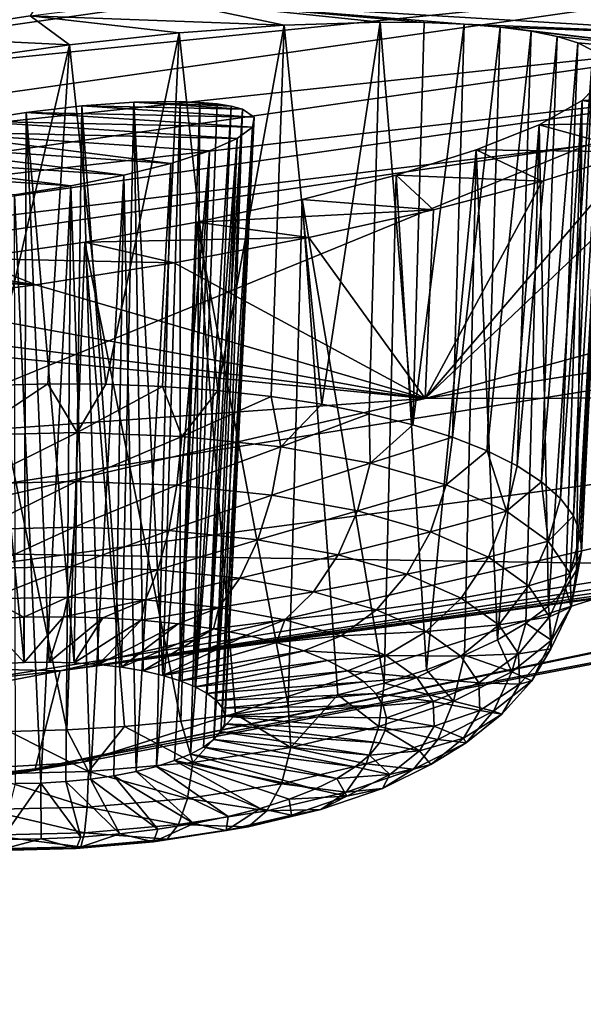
# Model space of a CAD drawing. Header units: metres. Extents: x -90 to 304, y -90 to 74.
# Tile 196 of 256: x 264.71 to 266.17, y -12.5 to -9.95. Entities that reach past the tile are written whole.
import ezdxf

# ---------------------------------------------------------------- set-up
doc = ezdxf.new("R2010")
doc.units = ezdxf.units.M
doc.layers.add('solid_21662050_350', color=7, linetype='CONTINUOUS')

msp = doc.modelspace()

# ---------------------------------------------------------------- linework, layer by layer
at = {"layer": 'solid_21662050_350'}
for points in [[(262.090851, -9.198491, 198.177429), (265.103546, -9.375297, 200.877258), (263.062408, -10.020186, 202.668518)], [(264.056946, -10.052812, 203.555878), (263.062408, -10.020186, 202.668518), (265.103546, -9.375297, 200.877258)], [(264.397034, -9.989517, 203.47702), (264.056946, -10.052812, 203.555878), (265.103546, -9.375297, 200.877258)], [(264.741516, -9.935966, 203.457733), (264.397034, -9.989517, 203.47702), (265.103546, -9.375297, 200.877258)], [(262.626099, -10.067026, 237.614822), (266.889191, -9.459386, 235.930893), (262.624573, -9.869178, 237.681885)], [(266.87616, -9.647733, 235.832901), (266.889191, -9.459386, 235.930893), (262.626099, -10.067026, 237.614822)], [(262.615082, -10.255854, 237.515625), (266.87616, -9.647733, 235.832901), (262.626099, -10.067026, 237.614822)], [(266.846619, -9.824943, 235.700989), (266.87616, -9.647733, 235.832901), (262.615082, -10.255854, 237.515625)], [(262.590149, -10.433129, 237.381332), (266.846619, -9.824943, 235.700989), (262.615082, -10.255854, 237.515625)], [(266.80072, -9.982933, 235.538315), (266.846619, -9.824943, 235.700989), (262.590149, -10.433129, 237.381332)], [(265.399597, -9.960121, 204.118759), (264.741516, -9.935966, 203.457733), (265.083313, -9.892962, 203.49707)], [(265.083313, -9.892962, 203.49707), (266.76651, -9.939183, 205.213654), (266.799469, -9.995654, 205.576614)], [(265.866333, -9.957504, 204.501541), (265.083313, -9.892962, 203.49707), (266.799469, -9.995654, 205.576614)], [(265.762329, -9.953326, 204.388184), (265.083313, -9.892962, 203.49707), (265.866333, -9.957504, 204.501541)], [(265.648926, -9.952416, 204.286148), (265.083313, -9.892962, 203.49707), (265.762329, -9.953326, 204.388184)], [(265.399597, -9.960121, 204.118759), (265.083313, -9.892962, 203.49707), (265.648926, -9.952416, 204.286148)], [(264.843842, -10.010619, 203.940826), (264.397034, -9.989517, 203.47702), (264.741516, -9.935966, 203.457733)], [(265.128204, -9.979822, 204.002975), (264.741516, -9.935966, 203.457733), (265.399597, -9.960121, 204.118759)], [(264.843842, -10.010619, 203.940826), (264.741516, -9.935966, 203.457733), (265.128204, -9.979822, 204.002975)], [(265.128204, -9.979822, 204.002975), (265.399597, -9.960121, 204.118759), (265.228241, -10.906272, 203.797302)], [(265.399597, -9.960121, 204.118759), (265.366333, -10.921722, 203.854004), (265.228241, -10.906272, 203.797302)], [(265.399597, -9.960121, 204.118759), (265.497528, -10.941744, 203.924042), (265.366333, -10.921722, 203.854004)], [(265.399597, -9.960121, 204.118759), (265.648926, -9.952416, 204.286148), (265.497528, -10.941744, 203.924042)], [(265.648926, -9.952416, 204.286148), (265.620392, -10.966118, 204.006683), (265.497528, -10.941744, 203.924042)], [(265.648926, -9.952416, 204.286148), (265.733582, -10.994577, 204.100998), (265.620392, -10.966118, 204.006683)], [(265.648926, -9.952416, 204.286148), (265.762329, -9.953326, 204.388184), (265.733582, -10.994577, 204.100998)], [(265.762329, -9.953326, 204.388184), (265.866333, -9.957504, 204.501541), (265.733582, -10.994577, 204.100998)], [(265.866333, -9.957504, 204.501541), (265.835876, -11.02681, 204.205963), (265.733582, -10.994577, 204.100998)], [(265.866333, -9.957504, 204.501541), (265.95932, -9.964956, 204.624786), (265.835876, -11.02681, 204.205963)], [(265.95932, -9.964956, 204.624786), (265.926117, -11.062462, 204.320435), (265.835876, -11.02681, 204.205963)], [(265.866333, -9.957504, 204.501541), (266.799469, -9.995654, 205.576614), (265.95932, -9.964956, 204.624786)], [(265.95932, -9.964956, 204.624786), (266.039856, -9.975602, 204.756226), (265.926117, -11.062462, 204.320435)], [(265.95932, -9.964956, 204.624786), (266.799469, -9.995654, 205.576614), (266.768158, -10.060687, 205.934235)], [(265.95932, -9.964956, 204.624786), (266.768158, -10.060687, 205.934235), (266.039856, -9.975602, 204.756226)], [(262.551392, -10.590738, 237.215134), (266.80072, -9.982933, 235.538315), (262.590149, -10.433129, 237.381332)], [(266.739716, -10.110076, 235.351944), (266.80072, -9.982933, 235.538315), (262.551392, -10.590738, 237.215134)], [(264.555206, -10.051527, 203.933624), (264.397034, -9.989517, 203.47702), (264.843842, -10.010619, 203.940826)], [(264.843842, -10.010619, 203.940826), (265.128204, -9.979822, 204.002975), (264.937531, -10.88971, 203.726318)], [(265.128204, -9.979822, 204.002975), (265.084778, -10.895562, 203.754593), (264.937531, -10.88971, 203.726318)], [(265.128204, -9.979822, 204.002975), (265.228241, -10.906272, 203.797302), (265.084778, -10.895562, 203.754593)], [(266.039856, -9.975602, 204.756226), (266.003357, -11.101145, 204.443146), (265.926117, -11.062462, 204.320435)], [(266.039856, -9.975602, 204.756226), (266.107117, -9.989312, 204.894409), (266.003357, -11.101145, 204.443146)], [(266.107117, -9.989312, 204.894409), (266.066742, -11.142432, 204.572769), (266.003357, -11.101145, 204.443146)], [(266.039856, -9.975602, 204.756226), (266.768158, -10.060687, 205.934235), (266.107117, -9.989312, 204.894409)], [(266.107117, -9.989312, 204.894409), (266.160431, -10.005945, 205.037888), (266.066742, -11.142432, 204.572769)], [(266.107117, -9.989312, 204.894409), (266.768158, -10.060687, 205.934235), (266.160431, -10.005945, 205.037888)], [(264.555206, -10.051527, 203.933624), (264.843842, -10.010619, 203.940826), (264.638062, -10.892784, 203.714203)], [(264.843842, -10.010619, 203.940826), (264.788055, -10.888782, 203.712814), (264.638062, -10.892784, 203.714203)], [(264.843842, -10.010619, 203.940826), (264.937531, -10.88971, 203.726318), (264.788055, -10.888782, 203.712814)], [(266.160431, -10.005945, 205.037888), (266.11554, -11.185873, 204.70787), (266.066742, -11.142432, 204.572769)], [(266.160431, -10.005945, 205.037888), (266.19931, -10.02533, 205.185181), (266.11554, -11.185873, 204.70787)], [(266.160431, -10.005945, 205.037888), (266.768158, -10.060687, 205.934235), (266.19931, -10.02533, 205.185181)], [(266.19931, -10.02533, 205.185181), (266.149231, -11.230992, 204.84697), (266.11554, -11.185873, 204.70787)], [(266.19931, -10.02533, 205.185181), (266.223419, -10.047244, 205.334702), (266.149231, -11.230992, 204.84697)], [(266.223419, -10.047244, 205.334702), (266.16748, -11.277293, 204.988541), (266.149231, -11.230992, 204.84697)], [(266.223419, -10.047244, 205.334702), (266.232574, -10.071465, 205.484924), (266.16748, -11.277293, 204.988541)], [(266.232574, -10.071465, 205.484924), (266.170044, -11.324271, 205.131042), (266.16748, -11.277293, 204.988541)], [(266.232574, -10.071465, 205.484924), (266.226837, -10.097751, 205.634354), (266.170044, -11.324271, 205.131042)], [(262.499847, -10.717034, 237.024185), (266.181458, -10.271962, 235.369812), (266.739716, -10.110076, 235.351944)], [(262.499847, -10.717034, 237.024185), (266.739716, -10.110076, 235.351944), (262.551392, -10.590738, 237.215134)], [(266.226837, -10.097751, 205.634354), (266.156921, -11.371409, 205.272903), (266.170044, -11.324271, 205.131042)], [(266.226837, -10.097751, 205.634354), (266.171387, -10.155399, 205.924866), (266.156921, -11.371409, 205.272903)], [(266.226837, -10.097751, 205.634354), (266.673889, -10.132666, 206.277481), (266.171387, -10.155399, 205.924866)], [(265.764954, -10.927022, 210.712143), (270.822449, -10.130454, 211.861755), (267.908997, -10.921731, 214.059921)], [(265.764954, -10.927022, 210.712143), (268.449005, -10.192729, 208.672562), (270.822449, -10.130454, 211.861755)], [(266.171387, -10.155399, 205.924866), (266.673889, -10.132666, 206.277481), (266.519531, -10.209795, 206.597748)], [(264.875366, -10.169199, 204.846191), (264.73175, -10.185724, 204.819504), (264.856049, -11.611104, 204.469193)], [(265.32254, -10.19807, 205.39711), (264.73175, -10.185724, 204.819504), (264.875366, -10.169199, 204.846191)], [(264.875366, -10.169199, 204.846191), (264.856049, -11.611104, 204.469193), (264.918823, -11.615509, 204.48703)], [(265.010803, -10.159659, 204.906479), (264.875366, -10.169199, 204.846191), (264.978668, -11.622498, 204.512482)], [(265.291504, -10.177599, 205.251221), (264.875366, -10.169199, 204.846191), (265.010803, -10.159659, 204.906479)], [(264.875366, -10.169199, 204.846191), (264.918823, -11.615509, 204.48703), (264.978668, -11.622498, 204.512482)], [(265.32254, -10.19807, 205.39711), (264.875366, -10.169199, 204.846191), (265.291504, -10.177599, 205.251221)], [(265.010803, -10.159659, 204.906479), (264.978668, -11.622498, 204.512482), (265.034546, -11.631946, 204.545105)], [(265.130341, -10.157783, 204.997772), (265.010803, -10.159659, 204.906479), (265.085541, -11.643697, 204.584366)], [(265.262909, -10.169824, 205.181427), (265.010803, -10.159659, 204.906479), (265.130341, -10.157783, 204.997772)], [(265.010803, -10.159659, 204.906479), (265.034546, -11.631946, 204.545105), (265.085541, -11.643697, 204.584366)], [(265.291504, -10.177599, 205.251221), (265.010803, -10.159659, 204.906479), (265.262909, -10.169824, 205.181427)], [(265.130341, -10.157783, 204.997772), (265.085541, -11.643697, 204.584366), (265.130737, -11.657547, 204.629547)], [(265.181671, -10.159837, 205.05365), (265.130341, -10.157783, 204.997772), (265.130737, -11.657547, 204.629547)], [(265.226105, -10.163873, 205.115219), (265.130341, -10.157783, 204.997772), (265.181671, -10.159837, 205.05365)], [(265.262909, -10.169824, 205.181427), (265.130341, -10.157783, 204.997772), (265.226105, -10.163873, 205.115219)], [(265.181671, -10.159837, 205.05365), (265.130737, -11.657547, 204.629547), (265.169373, -11.67326, 204.679916)], [(265.226105, -10.163873, 205.115219), (265.181671, -10.159837, 205.05365), (265.169373, -11.67326, 204.679916)], [(265.262909, -10.169824, 205.181427), (265.226105, -10.163873, 205.115219), (265.169373, -11.67326, 204.679916)], [(265.262909, -10.169824, 205.181427), (265.169373, -11.67326, 204.679916), (265.200806, -11.690569, 204.734604)], [(265.291504, -10.177599, 205.251221), (265.262909, -10.169824, 205.181427), (265.200806, -11.690569, 204.734604)], [(266.171387, -10.155399, 205.924866), (266.519531, -10.209795, 206.597748), (266.059998, -10.217942, 206.195129)], [(266.171387, -10.155399, 205.924866), (266.059998, -10.217942, 206.195129), (266.084351, -11.464108, 205.548538)], [(266.171387, -10.155399, 205.924866), (266.084351, -11.464108, 205.548538), (266.128265, -11.418193, 205.412582)], [(266.171387, -10.155399, 205.924866), (266.128265, -11.418193, 205.412582), (266.156921, -11.371409, 205.272903)], [(264.73175, -10.185724, 204.819504), (264.587738, -10.208278, 204.827347), (264.726074, -11.610296, 204.457443)], [(265.31781, -10.223978, 205.54393), (264.587738, -10.208278, 204.827347), (264.73175, -10.185724, 204.819504)], [(264.73175, -10.185724, 204.819504), (264.726074, -11.610296, 204.457443), (264.791443, -11.609356, 204.459274)], [(264.73175, -10.185724, 204.819504), (264.791443, -11.609356, 204.459274), (264.856049, -11.611104, 204.469193)], [(265.31781, -10.223978, 205.54393), (264.73175, -10.185724, 204.819504), (265.32254, -10.19807, 205.39711)], [(265.291504, -10.177599, 205.251221), (265.200806, -11.690569, 204.734604), (265.224487, -11.709169, 204.792648)], [(265.291504, -10.177599, 205.251221), (265.224487, -11.709169, 204.792648), (265.240021, -11.728758, 204.853104)], [(265.32254, -10.19807, 205.39711), (265.291504, -10.177599, 205.251221), (265.240021, -11.728758, 204.853104)], [(265.32254, -10.19807, 205.39711), (265.240021, -11.728758, 204.853104), (265.247131, -11.748985, 204.914886)], [(265.32254, -10.19807, 205.39711), (265.247131, -11.748985, 204.914886), (265.245667, -11.769512, 204.976974)], [(265.31781, -10.223978, 205.54393), (265.32254, -10.19807, 205.39711), (265.245667, -11.769512, 204.976974)], [(266.519531, -10.209795, 206.597748), (268.449005, -10.192729, 208.672562), (265.764954, -10.927022, 210.712143)], [(265.278107, -10.253732, 205.683014), (264.451172, -10.235622, 204.869171), (264.587738, -10.208278, 204.827347)], [(264.587738, -10.208278, 204.827347), (264.661072, -11.613906, 204.46373), (264.726074, -11.610296, 204.457443)], [(265.278107, -10.253732, 205.683014), (264.587738, -10.208278, 204.827347), (265.31781, -10.223978, 205.54393)], [(265.31781, -10.223978, 205.54393), (265.235718, -11.789985, 205.038284), (265.217407, -11.810054, 205.097763)], [(265.278107, -10.253732, 205.683014), (265.31781, -10.223978, 205.54393), (265.217407, -11.810054, 205.097763)], [(265.31781, -10.223978, 205.54393), (265.245667, -11.769512, 204.976974), (265.235718, -11.789985, 205.038284)], [(266.313812, -10.288142, 206.878983), (266.519531, -10.209795, 206.597748), (265.764954, -10.927022, 210.712143)], [(266.059998, -10.217942, 206.195129), (266.313812, -10.288142, 206.878983), (265.897491, -10.283033, 206.435181)], [(266.059998, -10.217942, 206.195129), (265.897491, -10.283033, 206.435181), (265.952911, -11.551337, 205.803375)], [(266.059998, -10.217942, 206.195129), (265.952911, -11.551337, 205.803375), (266.025696, -11.508653, 205.679276)], [(266.059998, -10.217942, 206.195129), (266.025696, -11.508653, 205.679276), (266.084351, -11.464108, 205.548538)], [(266.059998, -10.217942, 206.195129), (266.519531, -10.209795, 206.597748), (266.313812, -10.288142, 206.878983)], [(264.451172, -10.235622, 204.869171), (265.106537, -10.317826, 205.907959), (264.329742, -10.266241, 204.942612)], [(265.206238, -10.285609, 205.80661), (265.106537, -10.317826, 205.907959), (264.451172, -10.235622, 204.869171)], [(265.206238, -10.285609, 205.80661), (264.451172, -10.235622, 204.869171), (265.278107, -10.253732, 205.683014)], [(262.499847, -10.717034, 237.024185), (263.924377, -10.602849, 236.280243), (266.181458, -10.271962, 235.369812)], [(266.181458, -10.271962, 235.369812), (263.635956, -11.313794, 233.198593), (268.02829, -10.613745, 231.254135)], [(266.181458, -10.271962, 235.369812), (263.924377, -10.602849, 236.280243), (263.635956, -11.313794, 233.198593)], [(264.230255, -10.298431, 205.043655), (264.329742, -10.266241, 204.942612), (264.984528, -10.348626, 205.981644)], [(264.984528, -10.348626, 205.981644), (264.329742, -10.266241, 204.942612), (265.106537, -10.317826, 205.907959)], [(265.278107, -10.253732, 205.683014), (265.19104, -11.829383, 205.154434), (265.157104, -11.847626, 205.207275)], [(265.206238, -10.285609, 205.80661), (265.278107, -10.253732, 205.683014), (265.157104, -11.847626, 205.207275)], [(265.278107, -10.253732, 205.683014), (265.217407, -11.810054, 205.097763), (265.19104, -11.829383, 205.154434)], [(264.230255, -10.298431, 205.043655), (264.846893, -10.376298, 206.023453), (264.158661, -10.330282, 205.166351)], [(264.230255, -10.298431, 205.043655), (264.984528, -10.348626, 205.981644), (264.846893, -10.376298, 206.023453)], [(265.206238, -10.285609, 205.80661), (265.068909, -11.879663, 205.298019), (265.106537, -10.317826, 205.907959)], [(265.206238, -10.285609, 205.80661), (265.11615, -11.864484, 205.255417), (265.068909, -11.879663, 205.298019)], [(265.206238, -10.285609, 205.80661), (265.157104, -11.847626, 205.207275), (265.11615, -11.864484, 205.255417)], [(265.897491, -10.283033, 206.435181), (266.068481, -10.364081, 207.109741), (265.690308, -10.348287, 206.636414)], [(265.897491, -10.283033, 206.435181), (265.690308, -10.348287, 206.636414), (265.768372, -11.629286, 206.026306)], [(266.068481, -10.364081, 207.109741), (266.313812, -10.288142, 206.878983), (265.764954, -10.927022, 210.712143)], [(265.897491, -10.283033, 206.435181), (265.768372, -11.629286, 206.026306), (265.866821, -11.591696, 205.919479)], [(265.897491, -10.283033, 206.435181), (265.866821, -11.591696, 205.919479), (265.952911, -11.551337, 205.803375)], [(265.897491, -10.283033, 206.435181), (266.313812, -10.288142, 206.878983), (266.068481, -10.364081, 207.109741)], [(264.984528, -10.348626, 205.981644), (265.106537, -10.317826, 205.907959), (265.016174, -11.892903, 205.334351)], [(265.016174, -11.892903, 205.334351), (265.106537, -10.317826, 205.907959), (265.068909, -11.879663, 205.298019)], [(264.158661, -10.330282, 205.166351), (264.846893, -10.376298, 206.023453), (264.701141, -10.399241, 206.030701)], [(264.846893, -10.376298, 206.023453), (264.984528, -10.348626, 205.981644), (264.897888, -11.912703, 205.385864)], [(264.984528, -10.348626, 205.981644), (264.958832, -11.903981, 205.363815), (264.897888, -11.912703, 205.385864)], [(264.984528, -10.348626, 205.981644), (265.016174, -11.892903, 205.334351), (264.958832, -11.903981, 205.363815)], [(265.446106, -10.411335, 206.79155), (265.690308, -10.348287, 206.636414), (265.786652, -10.437974, 207.29512)], [(265.446106, -10.411335, 206.79155), (265.6586, -11.663694, 206.122696), (265.690308, -10.348287, 206.636414)], [(265.768372, -11.629286, 206.026306), (265.690308, -10.348287, 206.636414), (265.6586, -11.663694, 206.122696)], [(265.690308, -10.348287, 206.636414), (266.068481, -10.364081, 207.109741), (265.786652, -10.437974, 207.29512)], [(264.701141, -10.399241, 206.030701), (264.846893, -10.376298, 206.023453), (264.769379, -11.922535, 205.406448)], [(264.846893, -10.376298, 206.023453), (264.834351, -11.918925, 205.400177), (264.769379, -11.922535, 205.406448)], [(264.846893, -10.376298, 206.023453), (264.897888, -11.912703, 205.385864), (264.834351, -11.918925, 205.400177)], [(265.786652, -10.437974, 207.29512), (266.068481, -10.364081, 207.109741), (265.764954, -10.927022, 210.712143)], [(264.701141, -10.399241, 206.030701), (264.769379, -11.922535, 205.406448), (264.70401, -11.923474, 205.404617)], [(265.446106, -10.411335, 206.79155), (265.786652, -10.437974, 207.29512), (265.173737, -10.469847, 206.894821)], [(265.446106, -10.411335, 206.79155), (265.173737, -10.469847, 206.894821), (265.410126, -11.721501, 206.280029)], [(265.446106, -10.411335, 206.79155), (265.410126, -11.721501, 206.280029), (265.538757, -11.694546, 206.207581)], [(265.446106, -10.411335, 206.79155), (265.538757, -11.694546, 206.207581), (265.6586, -11.663694, 206.122696)], [(265.173737, -10.469847, 206.894821), (265.786652, -10.437974, 207.29512), (265.464142, -10.509755, 207.430878)], [(265.464142, -10.509755, 207.430878), (265.786652, -10.437974, 207.29512), (265.764954, -10.927022, 210.712143)], [(265.173737, -10.469847, 206.894821), (265.464142, -10.509755, 207.430878), (264.883118, -10.521571, 206.941956)], [(265.173737, -10.469847, 206.894821), (264.883118, -10.521571, 206.941956), (265.132263, -11.76259, 206.384613)], [(265.173737, -10.469847, 206.894821), (265.132263, -11.76259, 206.384613), (265.274139, -11.744266, 206.339264)], [(265.173737, -10.469847, 206.894821), (265.274139, -11.744266, 206.339264), (265.410126, -11.721501, 206.280029)], [(264.883118, -10.521571, 206.941956), (265.114868, -10.575777, 207.508224), (264.585052, -10.564402, 206.930527)], [(264.883118, -10.521571, 206.941956), (264.585052, -10.564402, 206.930527), (264.837158, -11.785165, 206.431885)], [(264.883118, -10.521571, 206.941956), (264.837158, -11.785165, 206.431885), (264.986084, -11.776273, 206.415604)], [(264.883118, -10.521571, 206.941956), (265.464142, -10.509755, 207.430878), (265.114868, -10.575777, 207.508224)], [(264.883118, -10.521571, 206.941956), (264.986084, -11.776273, 206.415604), (265.132263, -11.76259, 206.384613)], [(265.114868, -10.575777, 207.508224), (265.464142, -10.509755, 207.430878), (265.764954, -10.927022, 210.712143)], [(264.585052, -10.564402, 206.930527), (264.75647, -10.632465, 207.522369), (264.436829, -10.581882, 206.902664)], [(264.585052, -10.564402, 206.930527), (265.114868, -10.575777, 207.508224), (264.75647, -10.632465, 207.522369)], [(264.585052, -10.564402, 206.930527), (264.687164, -11.789167, 206.433273), (264.837158, -11.785165, 206.431885)], [(264.75647, -10.632465, 207.522369), (265.114868, -10.575777, 207.508224), (265.764954, -10.927022, 210.712143)], [(264.291138, -10.59646, 206.860214), (264.75647, -10.632465, 207.522369), (264.149475, -10.607964, 206.803513)], [(264.436829, -10.581882, 206.902664), (264.75647, -10.632465, 207.522369), (264.291138, -10.59646, 206.860214)], [(268.02829, -10.613745, 231.254135), (263.635956, -11.313794, 233.198593), (266.480988, -11.357838, 228.072128)], [(264.149475, -10.607964, 206.803513), (264.75647, -10.632465, 207.522369), (264.39801, -10.678229, 207.472504)], [(264.39801, -10.678229, 207.472504), (264.75647, -10.632465, 207.522369), (265.764954, -10.927022, 210.712143)], [(264.048584, -10.711703, 207.35939), (264.39801, -10.678229, 207.472504), (265.764954, -10.927022, 210.712143)], [(261.744293, -11.214744, 208.556198), (263.759338, -10.729756, 207.21022), (265.764954, -10.927022, 210.712143)], [(263.759338, -10.729756, 207.21022), (264.048584, -10.711703, 207.35939), (265.764954, -10.927022, 210.712143)], [(264.587494, -11.021612, 203.703049), (264.638062, -10.892784, 203.714203), (264.788055, -10.888782, 203.712814)], [(264.863586, -11.014812, 203.702194), (264.587494, -11.021612, 203.703049), (264.788055, -10.888782, 203.712814)], [(264.863586, -11.014812, 203.702194), (264.788055, -10.888782, 203.712814), (264.937531, -10.88971, 203.726318)], [(264.863586, -11.014812, 203.702194), (264.937531, -10.88971, 203.726318), (265.084778, -10.895562, 203.754593)], [(265.134918, -11.025016, 203.752548), (264.863586, -11.014812, 203.702194), (265.084778, -10.895562, 203.754593)], [(265.134918, -11.025016, 203.752548), (265.084778, -10.895562, 203.754593), (265.228241, -10.906272, 203.797302)], [(265.134918, -11.025016, 203.752548), (265.228241, -10.906272, 203.797302), (265.366333, -10.921722, 203.854004)], [(261.744293, -11.214744, 208.556198), (265.764954, -10.927022, 210.712143), (262.916412, -11.586378, 212.543579)], [(262.916412, -11.586378, 212.543579), (267.908997, -10.921731, 214.059921), (264.819214, -11.632132, 216.033447)], [(262.916412, -11.586378, 212.543579), (265.764954, -10.927022, 210.712143), (267.908997, -10.921731, 214.059921)], [(267.706787, -11.190167, 217.070511), (264.819214, -11.632132, 216.033447), (267.908997, -10.921731, 214.059921)], [(265.391113, -11.051834, 203.852127), (265.134918, -11.025016, 203.752548), (265.366333, -10.921722, 203.854004)], [(265.391113, -11.051834, 203.852127), (265.366333, -10.921722, 203.854004), (265.497528, -10.941744, 203.924042)], [(265.391113, -11.051834, 203.852127), (265.497528, -10.941744, 203.924042), (265.620392, -10.966118, 204.006683)], [(265.622284, -11.094235, 203.997131), (265.391113, -11.051834, 203.852127), (265.620392, -10.966118, 204.006683)], [(265.622284, -11.094235, 203.997131), (265.620392, -10.966118, 204.006683), (265.733582, -10.994577, 204.100998)], [(265.622284, -11.094235, 203.997131), (265.733582, -10.994577, 204.100998), (265.835876, -11.02681, 204.205963)], [(264.596161, -11.147974, 203.719864), (264.587494, -11.021612, 203.703049), (264.863586, -11.014812, 203.702194)], [(264.596161, -11.147974, 203.719864), (264.863586, -11.014812, 203.702194), (264.861267, -11.141443, 203.719055)], [(264.861267, -11.141443, 203.719055), (264.863586, -11.014812, 203.702194), (265.134918, -11.025016, 203.752548)], [(264.861267, -11.141443, 203.719055), (265.134918, -11.025016, 203.752548), (265.121857, -11.151243, 203.767395)], [(265.121857, -11.151243, 203.767395), (265.134918, -11.025016, 203.752548), (265.391113, -11.051834, 203.852127)], [(265.81958, -11.150591, 204.181976), (265.622284, -11.094235, 203.997131), (265.835876, -11.02681, 204.205963)], [(265.81958, -11.150591, 204.181976), (265.835876, -11.02681, 204.205963), (265.926117, -11.062462, 204.320435)], [(265.121857, -11.151243, 203.767395), (265.391113, -11.051834, 203.852127), (265.367859, -11.176997, 203.863022)], [(265.367859, -11.176997, 203.863022), (265.391113, -11.051834, 203.852127), (265.622284, -11.094235, 203.997131)], [(265.975403, -11.218733, 204.399567), (265.81958, -11.150591, 204.181976), (265.926117, -11.062462, 204.320435)], [(265.975403, -11.218733, 204.399567), (265.926117, -11.062462, 204.320435), (266.003357, -11.101145, 204.443146)], [(265.367859, -11.176997, 203.863022), (265.622284, -11.094235, 203.997131), (265.589874, -11.217715, 204.002274)], [(265.589874, -11.217715, 204.002274), (265.622284, -11.094235, 203.997131), (265.81958, -11.150591, 204.181976)], [(265.975403, -11.218733, 204.399567), (266.003357, -11.101145, 204.443146), (266.066742, -11.142432, 204.572769)], [(264.596161, -11.147974, 203.719864), (264.861267, -11.141443, 203.719055), (264.607361, -11.265764, 203.768066)], [(264.861267, -11.141443, 203.719055), (264.856171, -11.259635, 203.767319), (264.607361, -11.265764, 203.768066)], [(264.861267, -11.141443, 203.719055), (265.121857, -11.151243, 203.767395), (264.856171, -11.259635, 203.767319)], [(264.754974, -11.885925, 220.539734), (268.616821, -11.149373, 222.751907), (264.872559, -11.869358, 224.751755)], [(264.754974, -11.885925, 220.539734), (268.129517, -11.186065, 218.596649), (268.616821, -11.149373, 222.751907)], [(265.121857, -11.151243, 203.767395), (265.100739, -11.268832, 203.812683), (264.856171, -11.259635, 203.767319)], [(266.480988, -11.357838, 228.072128), (264.872559, -11.869358, 224.751755), (268.616821, -11.149373, 222.751907)], [(265.121857, -11.151243, 203.767395), (265.367859, -11.176997, 203.863022), (265.100739, -11.268832, 203.812683)], [(265.589874, -11.217715, 204.002274), (265.81958, -11.150591, 204.181976), (265.779327, -11.271833, 204.179779)], [(265.779327, -11.271833, 204.179779), (265.81958, -11.150591, 204.181976), (265.975403, -11.218733, 204.399567)], [(266.083771, -11.296044, 204.641525), (265.975403, -11.218733, 204.399567), (266.066742, -11.142432, 204.572769)], [(266.083771, -11.296044, 204.641525), (266.066742, -11.142432, 204.572769), (266.11554, -11.185873, 204.70787)], [(268.051666, -11.196666, 218.48259), (268.129517, -11.186065, 218.596649), (264.754974, -11.885925, 220.539734)], [(267.706787, -11.190167, 217.070511), (267.701752, -11.212081, 217.427582), (264.819214, -11.632132, 216.033447)], [(265.367859, -11.176997, 203.863022), (265.331604, -11.293002, 203.902435), (265.100739, -11.268832, 203.812683)], [(265.367859, -11.176997, 203.863022), (265.589874, -11.217715, 204.002274), (265.331604, -11.293002, 203.902435)], [(266.083771, -11.296044, 204.641525), (266.11554, -11.185873, 204.70787), (266.149231, -11.230992, 204.84697)], [(268.051666, -11.196666, 218.48259), (264.754974, -11.885925, 220.539734), (264.819214, -11.632132, 216.033447)], [(267.873535, -11.216265, 218.144058), (268.051666, -11.196666, 218.48259), (264.819214, -11.632132, 216.033447)], [(267.701752, -11.212081, 217.427582), (267.756897, -11.221117, 217.788391), (264.819214, -11.632132, 216.033447)], [(267.756897, -11.221117, 217.788391), (267.873535, -11.216265, 218.144058), (264.819214, -11.632132, 216.033447)], [(265.589874, -11.217715, 204.002274), (265.539978, -11.331217, 204.033112), (265.331604, -11.293002, 203.902435)], [(265.589874, -11.217715, 204.002274), (265.779327, -11.271833, 204.179779), (265.539978, -11.331217, 204.033112)], [(265.779327, -11.271833, 204.179779), (265.975403, -11.218733, 204.399567), (265.928955, -11.337272, 204.388733)], [(265.928955, -11.337272, 204.388733), (265.975403, -11.218733, 204.399567), (266.083771, -11.296044, 204.641525)], [(266.140503, -11.379555, 204.898575), (266.083771, -11.296044, 204.641525), (266.149231, -11.230992, 204.84697)], [(266.140503, -11.379555, 204.898575), (266.149231, -11.230992, 204.84697), (266.16748, -11.277293, 204.988541)], [(264.607361, -11.265764, 203.768066), (264.856171, -11.259635, 203.767319), (264.620392, -11.367291, 203.844543)], [(264.856171, -11.259635, 203.767319), (264.848633, -11.36167, 203.843842), (264.620392, -11.367291, 203.844543)], [(264.856171, -11.259635, 203.767319), (265.100739, -11.268832, 203.812683), (264.848633, -11.36167, 203.843842)], [(265.100739, -11.268832, 203.812683), (265.072937, -11.370105, 203.885452), (264.848633, -11.36167, 203.843842)], [(265.100739, -11.268832, 203.812683), (265.331604, -11.293002, 203.902435), (265.072937, -11.370105, 203.885452)], [(265.331604, -11.293002, 203.902435), (265.284729, -11.392276, 203.967789), (265.072937, -11.370105, 203.885452)], [(265.331604, -11.293002, 203.902435), (265.539978, -11.331217, 204.033112), (265.284729, -11.392276, 203.967789)], [(265.779327, -11.271833, 204.179779), (265.717773, -11.382007, 204.199707), (265.539978, -11.331217, 204.033112)], [(265.779327, -11.271833, 204.179779), (265.928955, -11.337272, 204.388733), (265.717773, -11.382007, 204.199707)], [(266.140503, -11.379555, 204.898575), (266.16748, -11.277293, 204.988541), (266.170044, -11.324271, 205.131042)], [(263.635956, -11.313794, 233.198593), (262.329071, -12.016646, 229.902039), (266.480988, -11.357838, 228.072128)], [(265.928955, -11.337272, 204.388733), (266.083771, -11.296044, 204.641525), (266.03302, -11.411515, 204.621109)], [(266.03302, -11.411515, 204.621109), (266.083771, -11.296044, 204.641525), (266.140503, -11.379555, 204.898575)], [(265.539978, -11.331217, 204.033112), (265.47583, -11.427328, 204.087646), (265.284729, -11.392276, 203.967789)], [(265.539978, -11.331217, 204.033112), (265.717773, -11.382007, 204.199707), (265.47583, -11.427328, 204.087646)], [(265.928955, -11.337272, 204.388733), (265.858215, -11.44342, 204.395813), (265.717773, -11.382007, 204.199707)], [(265.928955, -11.337272, 204.388733), (266.03302, -11.411515, 204.621109), (265.858215, -11.44342, 204.395813)], [(266.143433, -11.466053, 205.160828), (266.140503, -11.379555, 204.898575), (266.170044, -11.324271, 205.131042)], [(266.143433, -11.466053, 205.160828), (266.170044, -11.324271, 205.131042), (266.156921, -11.371409, 205.272903)], [(266.480988, -11.357838, 228.072128), (262.329071, -12.016646, 229.902039), (264.872559, -11.869358, 224.751755)], [(264.620392, -11.367291, 203.844543), (264.848633, -11.36167, 203.843842), (264.634399, -11.445926, 203.94426)], [(264.848633, -11.36167, 203.843842), (264.839111, -11.440883, 203.943649), (264.634399, -11.445926, 203.94426)], [(264.848633, -11.36167, 203.843842), (265.072937, -11.370105, 203.885452), (264.839111, -11.440883, 203.943649)], [(265.072937, -11.370105, 203.885452), (265.040283, -11.448449, 203.980972), (264.839111, -11.440883, 203.943649)], [(265.072937, -11.370105, 203.885452), (265.284729, -11.392276, 203.967789), (265.040283, -11.448449, 203.980972)], [(266.143433, -11.466053, 205.160828), (266.156921, -11.371409, 205.272903), (266.128265, -11.418193, 205.412582)], [(265.284729, -11.392276, 203.967789), (265.230255, -11.468334, 204.05481), (265.040283, -11.448449, 203.980972)], [(265.284729, -11.392276, 203.967789), (265.47583, -11.427328, 204.087646), (265.230255, -11.468334, 204.05481)], [(265.717773, -11.382007, 204.199707), (265.638916, -11.473915, 204.240463), (265.47583, -11.427328, 204.087646)], [(265.717773, -11.382007, 204.199707), (265.858215, -11.44342, 204.395813), (265.638916, -11.473915, 204.240463)], [(266.03302, -11.411515, 204.621109), (266.140503, -11.379555, 204.898575), (266.087494, -11.491712, 204.86795)], [(266.087494, -11.491712, 204.86795), (266.140503, -11.379555, 204.898575), (266.143433, -11.466053, 205.160828)], [(266.03302, -11.411515, 204.621109), (265.955872, -11.513099, 204.613892), (265.858215, -11.44342, 204.395813)], [(266.03302, -11.411515, 204.621109), (266.087494, -11.491712, 204.86795), (265.955872, -11.513099, 204.613892)], [(266.092438, -11.552217, 205.418213), (266.128265, -11.418193, 205.412582), (266.084351, -11.464108, 205.548538)], [(266.092438, -11.552217, 205.418213), (266.143433, -11.466053, 205.160828), (266.128265, -11.418193, 205.412582)], [(264.634399, -11.445926, 203.94426), (264.725464, -11.493243, 204.056274), (264.622925, -11.498029, 204.063431)], [(264.634399, -11.445926, 203.94426), (264.839111, -11.440883, 203.943649), (264.725464, -11.493243, 204.056274)], [(264.839111, -11.440883, 203.943649), (264.828247, -11.492067, 204.060074), (264.725464, -11.493243, 204.056274)], [(264.839111, -11.440883, 203.943649), (265.040283, -11.448449, 203.980972), (264.828247, -11.492067, 204.060074)], [(265.47583, -11.427328, 204.087646), (265.401642, -11.499772, 204.162323), (265.230255, -11.468334, 204.05481)], [(265.47583, -11.427328, 204.087646), (265.638916, -11.473915, 204.240463), (265.401642, -11.499772, 204.162323)], [(265.858215, -11.44342, 204.395813), (265.767731, -11.530248, 204.420334), (265.638916, -11.473915, 204.240463)], [(265.858215, -11.44342, 204.395813), (265.955872, -11.513099, 204.613892), (265.767731, -11.530248, 204.420334)], [(265.040283, -11.448449, 203.980972), (264.930054, -11.494515, 204.074768), (264.828247, -11.492067, 204.060074)], [(265.040283, -11.448449, 203.980972), (265.029572, -11.500557, 204.100204), (264.930054, -11.494515, 204.074768)], [(265.040283, -11.448449, 203.980972), (265.230255, -11.468334, 204.05481), (265.029572, -11.500557, 204.100204)], [(265.230255, -11.468334, 204.05481), (265.125519, -11.510116, 204.136032), (265.029572, -11.500557, 204.100204)], [(265.230255, -11.468334, 204.05481), (265.216766, -11.523071, 204.181808), (265.125519, -11.510116, 204.136032)], [(265.230255, -11.468334, 204.05481), (265.401642, -11.499772, 204.162323), (265.216766, -11.523071, 204.181808)], [(266.092438, -11.552217, 205.418213), (266.084351, -11.464108, 205.548538), (266.025696, -11.508653, 205.679276)], [(266.087494, -11.491712, 204.86795), (266.143433, -11.466053, 205.160828), (266.090332, -11.574777, 205.119797)], [(266.090332, -11.574777, 205.119797), (266.143433, -11.466053, 205.160828), (266.092438, -11.552217, 205.418213)], [(264.725464, -11.493243, 204.056274), (264.726074, -11.610296, 204.457443), (264.622925, -11.498029, 204.063431)], [(264.622925, -11.498029, 204.063431), (264.726074, -11.610296, 204.457443), (264.661072, -11.613906, 204.46373)], [(264.828247, -11.492067, 204.060074), (264.726074, -11.610296, 204.457443), (264.725464, -11.493243, 204.056274)], [(264.828247, -11.492067, 204.060074), (264.791443, -11.609356, 204.459274), (264.726074, -11.610296, 204.457443)], [(264.930054, -11.494515, 204.074768), (264.791443, -11.609356, 204.459274), (264.828247, -11.492067, 204.060074)], [(264.930054, -11.494515, 204.074768), (264.856049, -11.611104, 204.469193), (264.791443, -11.609356, 204.459274)], [(265.029572, -11.500557, 204.100204), (264.856049, -11.611104, 204.469193), (264.930054, -11.494515, 204.074768)], [(265.638916, -11.473915, 204.240463), (265.547943, -11.541557, 204.299377), (265.401642, -11.499772, 204.162323)], [(265.638916, -11.473915, 204.240463), (265.767731, -11.530248, 204.420334), (265.547943, -11.541557, 204.299377)], [(266.087494, -11.491712, 204.86795), (266.006989, -11.588362, 204.845566), (265.955872, -11.513099, 204.613892)], [(266.087494, -11.491712, 204.86795), (266.090332, -11.574777, 205.119797), (266.006989, -11.588362, 204.845566)], [(265.029572, -11.500557, 204.100204), (264.918823, -11.615509, 204.48703), (264.856049, -11.611104, 204.469193)], [(265.125519, -11.510116, 204.136032), (264.918823, -11.615509, 204.48703), (265.029572, -11.500557, 204.100204)], [(265.125519, -11.510116, 204.136032), (264.978668, -11.622498, 204.512482), (264.918823, -11.615509, 204.48703)], [(265.216766, -11.523071, 204.181808), (264.978668, -11.622498, 204.512482), (265.125519, -11.510116, 204.136032)], [(265.216766, -11.523071, 204.181808), (265.034546, -11.631946, 204.545105), (264.978668, -11.622498, 204.512482)], [(265.302094, -11.539262, 204.236954), (265.034546, -11.631946, 204.545105), (265.216766, -11.523071, 204.181808)], [(265.401642, -11.499772, 204.162323), (265.302094, -11.539262, 204.236954), (265.216766, -11.523071, 204.181808)], [(265.401642, -11.499772, 204.162323), (265.380432, -11.558483, 204.300797), (265.302094, -11.539262, 204.236954)], [(265.401642, -11.499772, 204.162323), (265.547943, -11.541557, 204.299377), (265.380432, -11.558483, 204.300797)], [(265.955872, -11.513099, 204.613892), (265.85733, -11.594159, 204.620377), (265.767731, -11.530248, 204.420334)], [(265.955872, -11.513099, 204.613892), (266.006989, -11.588362, 204.845566), (265.85733, -11.594159, 204.620377)], [(265.989502, -11.634733, 205.660828), (266.025696, -11.508653, 205.679276), (265.952911, -11.551337, 205.803375)], [(265.989502, -11.634733, 205.660828), (266.092438, -11.552217, 205.418213), (266.025696, -11.508653, 205.679276)], [(265.302094, -11.539262, 204.236954), (265.085541, -11.643697, 204.584366), (265.034546, -11.631946, 204.545105)], [(265.380432, -11.558483, 204.300797), (265.085541, -11.643697, 204.584366), (265.302094, -11.539262, 204.236954)], [(265.547943, -11.541557, 204.299377), (265.450836, -11.580493, 204.372513), (265.380432, -11.558483, 204.300797)], [(265.547943, -11.541557, 204.299377), (265.663483, -11.592082, 204.460709), (265.450836, -11.580493, 204.372513)], [(265.767731, -11.530248, 204.420334), (265.663483, -11.592082, 204.460709), (265.547943, -11.541557, 204.299377)], [(265.767731, -11.530248, 204.420334), (265.85733, -11.594159, 204.620377), (265.663483, -11.592082, 204.460709)], [(265.450836, -11.580493, 204.372513), (265.085541, -11.643697, 204.584366), (265.380432, -11.558483, 204.300797)], [(265.989502, -11.634733, 205.660828), (265.952911, -11.551337, 205.803375), (265.866821, -11.591696, 205.919479)], [(266.041351, -11.657521, 205.366959), (266.092438, -11.552217, 205.418213), (265.989502, -11.634733, 205.660828)], [(266.090332, -11.574777, 205.119797), (266.009644, -11.666319, 205.081924), (266.006989, -11.588362, 204.845566)], [(266.090332, -11.574777, 205.119797), (266.041351, -11.657521, 205.366959), (266.009644, -11.666319, 205.081924)], [(266.090332, -11.574777, 205.119797), (266.092438, -11.552217, 205.418213), (266.041351, -11.657521, 205.366959)], [(259.921509, -12.16659, 214.155182), (262.916412, -11.586378, 212.543579), (264.819214, -11.632132, 216.033447)], [(265.450836, -11.580493, 204.372513), (265.130737, -11.657547, 204.629547), (265.085541, -11.643697, 204.584366)], [(265.512421, -11.605015, 204.451218), (265.130737, -11.657547, 204.629547), (265.450836, -11.580493, 204.372513)], [(265.663483, -11.592082, 204.460709), (265.512421, -11.605015, 204.451218), (265.450836, -11.580493, 204.372513)], [(265.663483, -11.592082, 204.460709), (265.564362, -11.631741, 204.535889), (265.512421, -11.605015, 204.451218)], [(265.663483, -11.592082, 204.460709), (265.743805, -11.649405, 204.640121), (265.564362, -11.631741, 204.535889)], [(265.85733, -11.594159, 204.620377), (265.743805, -11.649405, 204.640121), (265.663483, -11.592082, 204.460709)], [(265.85733, -11.594159, 204.620377), (265.904205, -11.663196, 204.83287), (265.743805, -11.649405, 204.640121)], [(265.838531, -11.710433, 205.879349), (265.866821, -11.591696, 205.919479), (265.768372, -11.629286, 206.026306)], [(265.838531, -11.710433, 205.879349), (265.989502, -11.634733, 205.660828), (265.866821, -11.591696, 205.919479)], [(266.006989, -11.588362, 204.845566), (265.904205, -11.663196, 204.83287), (265.85733, -11.594159, 204.620377)], [(266.006989, -11.588362, 204.845566), (266.009644, -11.666319, 205.081924), (265.904205, -11.663196, 204.83287)], [(265.512421, -11.605015, 204.451218), (265.169373, -11.67326, 204.679916), (265.130737, -11.657547, 204.629547)], [(265.564362, -11.631741, 204.535889), (265.169373, -11.67326, 204.679916), (265.512421, -11.605015, 204.451218)], [(259.921509, -12.16659, 214.155182), (264.819214, -11.632132, 216.033447), (261.572571, -12.257165, 217.769852)], [(261.572571, -12.257165, 217.769852), (264.819214, -11.632132, 216.033447), (264.754974, -11.885925, 220.539734)], [(265.564362, -11.631741, 204.535889), (265.200806, -11.690569, 204.734604), (265.169373, -11.67326, 204.679916)], [(265.606079, -11.660334, 204.625504), (265.200806, -11.690569, 204.734604), (265.564362, -11.631741, 204.535889)], [(265.743805, -11.649405, 204.640121), (265.606079, -11.660334, 204.625504), (265.564362, -11.631741, 204.535889)], [(265.743805, -11.649405, 204.640121), (265.636963, -11.690435, 204.718903), (265.606079, -11.660334, 204.625504)], [(265.743805, -11.649405, 204.640121), (265.785889, -11.711325, 204.830704), (265.636963, -11.690435, 204.718903)], [(265.838531, -11.710433, 205.879349), (265.768372, -11.629286, 206.026306), (265.6586, -11.663694, 206.122696)], [(265.904205, -11.663196, 204.83287), (265.785889, -11.711325, 204.830704), (265.743805, -11.649405, 204.640121)], [(265.942505, -11.736763, 205.599945), (265.989502, -11.634733, 205.660828), (265.838531, -11.710433, 205.879349)], [(266.041351, -11.657521, 205.366959), (265.989502, -11.634733, 205.660828), (265.942505, -11.736763, 205.599945)], [(265.606079, -11.660334, 204.625504), (265.224487, -11.709169, 204.792648), (265.200806, -11.690569, 204.734604)], [(265.636963, -11.690435, 204.718903), (265.224487, -11.709169, 204.792648), (265.606079, -11.660334, 204.625504)], [(265.645386, -11.776405, 206.065384), (265.6586, -11.663694, 206.122696), (265.538757, -11.694546, 206.207581)], [(265.838531, -11.710433, 205.879349), (265.6586, -11.663694, 206.122696), (265.645386, -11.776405, 206.065384)], [(265.904205, -11.663196, 204.83287), (265.906647, -11.734702, 205.049667), (265.785889, -11.711325, 204.830704)], [(266.009644, -11.666319, 205.081924), (265.906647, -11.734702, 205.049667), (265.904205, -11.663196, 204.83287)], [(266.009644, -11.666319, 205.081924), (265.963684, -11.743975, 205.313889), (265.906647, -11.734702, 205.049667)], [(266.041351, -11.657521, 205.366959), (265.942505, -11.736763, 205.599945), (265.963684, -11.743975, 205.313889)], [(266.041351, -11.657521, 205.366959), (265.963684, -11.743975, 205.313889), (266.009644, -11.666319, 205.081924)], [(265.636963, -11.690435, 204.718903), (265.240021, -11.728758, 204.853104), (265.224487, -11.709169, 204.792648)], [(265.656677, -11.721666, 204.814926), (265.240021, -11.728758, 204.853104), (265.636963, -11.690435, 204.718903)], [(265.41748, -11.830116, 206.211777), (265.538757, -11.694546, 206.207581), (265.410126, -11.721501, 206.280029)], [(265.41748, -11.830116, 206.211777), (265.645386, -11.776405, 206.065384), (265.538757, -11.694546, 206.207581)], [(265.785889, -11.711325, 204.830704), (265.656677, -11.721666, 204.814926), (265.636963, -11.690435, 204.718903)], [(265.656677, -11.721666, 204.814926), (265.247131, -11.748985, 204.914886), (265.240021, -11.728758, 204.853104)], [(265.664978, -11.753633, 204.912369), (265.247131, -11.748985, 204.914886), (265.656677, -11.721666, 204.814926)], [(265.41748, -11.830116, 206.211777), (265.410126, -11.721501, 206.280029), (265.274139, -11.744266, 206.339264)], [(265.797546, -11.809459, 205.809799), (265.838531, -11.710433, 205.879349), (265.645386, -11.776405, 206.065384)], [(265.785889, -11.711325, 204.830704), (265.664978, -11.753633, 204.912369), (265.656677, -11.721666, 204.814926)], [(265.785889, -11.711325, 204.830704), (265.788055, -11.775459, 205.025162), (265.664978, -11.753633, 204.912369)], [(265.906647, -11.734702, 205.049667), (265.788055, -11.775459, 205.025162), (265.785889, -11.711325, 204.830704)], [(265.942505, -11.736763, 205.599945), (265.838531, -11.710433, 205.879349), (265.797546, -11.809459, 205.809799)], [(265.163513, -11.869501, 206.312912), (265.274139, -11.744266, 206.339264), (265.132263, -11.76259, 206.384613)], [(265.163513, -11.869501, 206.312912), (265.41748, -11.830116, 206.211777), (265.274139, -11.744266, 206.339264)], [(265.661743, -11.785936, 205.009995), (265.245667, -11.769512, 204.976974), (265.247131, -11.748985, 204.914886)], [(265.661743, -11.785936, 205.009995), (265.247131, -11.748985, 204.914886), (265.664978, -11.753633, 204.912369)], [(265.788055, -11.775459, 205.025162), (265.661743, -11.785936, 205.009995), (265.664978, -11.753633, 204.912369)], [(265.906647, -11.734702, 205.049667), (265.864471, -11.805931, 205.262436), (265.788055, -11.775459, 205.025162)], [(265.942505, -11.736763, 205.599945), (265.797546, -11.809459, 205.809799), (265.870911, -11.818343, 205.532532)], [(265.963684, -11.743975, 205.313889), (265.864471, -11.805931, 205.262436), (265.906647, -11.734702, 205.049667)], [(265.963684, -11.743975, 205.313889), (265.870911, -11.818343, 205.532532), (265.864471, -11.805931, 205.262436)], [(265.942505, -11.736763, 205.599945), (265.870911, -11.818343, 205.532532), (265.963684, -11.743975, 205.313889)], [(264.893311, -11.893046, 206.364899), (264.986084, -11.776273, 206.415604), (264.837158, -11.785165, 206.431885)], [(264.893311, -11.893046, 206.364899), (265.163513, -11.869501, 206.312912), (264.986084, -11.776273, 206.415604)], [(265.163513, -11.869501, 206.312912), (265.132263, -11.76259, 206.384613), (264.986084, -11.776273, 206.415604)], [(265.647034, -11.818168, 205.106583), (265.235718, -11.789985, 205.038284), (265.245667, -11.769512, 204.976974)], [(265.647034, -11.818168, 205.106583), (265.245667, -11.769512, 204.976974), (265.661743, -11.785936, 205.009995)], [(265.612061, -11.872813, 205.988449), (265.645386, -11.776405, 206.065384), (265.41748, -11.830116, 206.211777)], [(265.797546, -11.809459, 205.809799), (265.645386, -11.776405, 206.065384), (265.612061, -11.872813, 205.988449)], [(265.788055, -11.775459, 205.025162), (265.750244, -11.839346, 205.215988), (265.661743, -11.785936, 205.009995)], [(265.864471, -11.805931, 205.262436), (265.750244, -11.839346, 205.215988), (265.788055, -11.775459, 205.025162)], [(264.617249, -11.899847, 206.365738), (264.893311, -11.893046, 206.364899), (264.687164, -11.789167, 206.433273)], [(264.893311, -11.893046, 206.364899), (264.837158, -11.785165, 206.431885), (264.687164, -11.789167, 206.433273)], [(265.621002, -11.849921, 205.200912), (265.217407, -11.810054, 205.097763), (265.235718, -11.789985, 205.038284)], [(265.621002, -11.849921, 205.200912), (265.235718, -11.789985, 205.038284), (265.647034, -11.818168, 205.106583)], [(265.750244, -11.839346, 205.215988), (265.647034, -11.818168, 205.106583), (265.661743, -11.785936, 205.009995)], [(265.536469, -11.910414, 205.378128), (265.157104, -11.847626, 205.207275), (265.19104, -11.829383, 205.154434)], [(265.393188, -11.924393, 206.129044), (265.41748, -11.830116, 206.211777), (265.163513, -11.869501, 206.312912)], [(265.583984, -11.8808, 205.291809), (265.19104, -11.829383, 205.154434), (265.217407, -11.810054, 205.097763)], [(265.536469, -11.910414, 205.378128), (265.19104, -11.829383, 205.154434), (265.583984, -11.8808, 205.291809)], [(265.583984, -11.8808, 205.291809), (265.217407, -11.810054, 205.097763), (265.621002, -11.849921, 205.200912)], [(265.393188, -11.924393, 206.129044), (265.612061, -11.872813, 205.988449), (265.41748, -11.830116, 206.211777)], [(265.797546, -11.809459, 205.809799), (265.612061, -11.872813, 205.988449), (265.734863, -11.886568, 205.729477)], [(265.750244, -11.839346, 205.215988), (265.621002, -11.849921, 205.200912), (265.647034, -11.818168, 205.106583)], [(265.797546, -11.809459, 205.809799), (265.734863, -11.886568, 205.729477), (265.870911, -11.818343, 205.532532)], [(265.870911, -11.818343, 205.532532), (265.734863, -11.886568, 205.729477), (265.779388, -11.874146, 205.462997)], [(265.864471, -11.805931, 205.262436), (265.779388, -11.874146, 205.462997), (265.750244, -11.839346, 205.215988)], [(265.870911, -11.818343, 205.532532), (265.779388, -11.874146, 205.462997), (265.864471, -11.805931, 205.262436)], [(265.479034, -11.938391, 205.458771), (265.11615, -11.864484, 205.255417), (265.157104, -11.847626, 205.207275)], [(265.479034, -11.938391, 205.458771), (265.157104, -11.847626, 205.207275), (265.536469, -11.910414, 205.378128)], [(265.67392, -11.900529, 205.395874), (265.583984, -11.8808, 205.291809), (265.621002, -11.849921, 205.200912)], [(265.750244, -11.839346, 205.215988), (265.67392, -11.900529, 205.395874), (265.621002, -11.849921, 205.200912)], [(265.779388, -11.874146, 205.462997), (265.67392, -11.900529, 205.395874), (265.750244, -11.839346, 205.215988)], [(261.223083, -12.495516, 222.232941), (264.872559, -11.869358, 224.751755), (260.971466, -12.486433, 226.465744)], [(262.329071, -12.016646, 229.902039), (260.971466, -12.486433, 226.465744), (264.872559, -11.869358, 224.751755)], [(261.223083, -12.495516, 222.232941), (264.754974, -11.885925, 220.539734), (264.872559, -11.869358, 224.751755)], [(265.149323, -11.962214, 206.226166), (265.163513, -11.869501, 206.312912), (264.893311, -11.893046, 206.364899)], [(265.255005, -12.009111, 205.656982), (265.016174, -11.892903, 205.334351), (265.068909, -11.879663, 205.298019)], [(265.337402, -11.988051, 205.599075), (265.068909, -11.879663, 205.298019), (265.11615, -11.864484, 205.255417)], [(265.337402, -11.988051, 205.599075), (265.255005, -12.009111, 205.656982), (265.068909, -11.879663, 205.298019)], [(265.412384, -11.964379, 205.53273), (265.337402, -11.988051, 205.599075), (265.11615, -11.864484, 205.255417)], [(265.412384, -11.964379, 205.53273), (265.11615, -11.864484, 205.255417), (265.479034, -11.938391, 205.458771)], [(265.393188, -11.924393, 206.129044), (265.163513, -11.869501, 206.312912), (265.149323, -11.962214, 206.226166)], [(265.393188, -11.924393, 206.129044), (265.560791, -11.946026, 205.897141), (265.612061, -11.872813, 205.988449)], [(265.67392, -11.900529, 205.395874), (265.536469, -11.910414, 205.378128), (265.583984, -11.8808, 205.291809)], [(265.734863, -11.886568, 205.729477), (265.612061, -11.872813, 205.988449), (265.560791, -11.946026, 205.897141)], [(265.779388, -11.874146, 205.462997), (265.654602, -11.936726, 205.643646), (265.67392, -11.900529, 205.395874)], [(265.734863, -11.886568, 205.729477), (265.654602, -11.936726, 205.643646), (265.779388, -11.874146, 205.462997)], [(261.572571, -12.257165, 217.769852), (264.754974, -11.885925, 220.539734), (261.223083, -12.495516, 222.232941)], [(264.889832, -11.984825, 206.276077), (264.893311, -11.893046, 206.364899), (264.617249, -11.899847, 206.365738)], [(264.889832, -11.984825, 206.276077), (264.617249, -11.899847, 206.365738), (264.624695, -11.991356, 206.276886)], [(265.149323, -11.962214, 206.226166), (264.893311, -11.893046, 206.364899), (264.889832, -11.984825, 206.276077)], [(265.072205, -12.042368, 205.744644), (264.897888, -11.912703, 205.385864), (264.958832, -11.903981, 205.363815)], [(265.166229, -12.027293, 205.705704), (264.958832, -11.903981, 205.363815), (265.016174, -11.892903, 205.334351)], [(265.166229, -12.027293, 205.705704), (265.072205, -12.042368, 205.744644), (264.958832, -11.903981, 205.363815)], [(265.255005, -12.009111, 205.656982), (265.166229, -12.027293, 205.705704), (265.016174, -11.892903, 205.334351)], [(265.67392, -11.900529, 205.395874), (265.561981, -11.956657, 205.557907), (265.536469, -11.910414, 205.378128)], [(265.734863, -11.886568, 205.729477), (265.560791, -11.946026, 205.897141), (265.654602, -11.936726, 205.643646)], [(265.654602, -11.936726, 205.643646), (265.561981, -11.956657, 205.557907), (265.67392, -11.900529, 205.395874)], [(264.667816, -12.068443, 205.794693), (264.70401, -11.923474, 205.404617), (264.769379, -11.922535, 205.406448)], [(264.77063, -12.067266, 205.798492), (264.667816, -12.068443, 205.794693), (264.769379, -11.922535, 205.406448)], [(264.873169, -12.062482, 205.791321), (264.769379, -11.922535, 205.406448), (264.834351, -11.918925, 205.400177)], [(264.873169, -12.062482, 205.791321), (264.77063, -12.067266, 205.798492), (264.769379, -11.922535, 205.406448)], [(264.974091, -12.054147, 205.7733), (264.834351, -11.918925, 205.400177), (264.897888, -11.912703, 205.385864)], [(264.974091, -12.054147, 205.7733), (264.873169, -12.062482, 205.791321), (264.834351, -11.918925, 205.400177)], [(265.072205, -12.042368, 205.744644), (264.974091, -12.054147, 205.7733), (264.897888, -11.912703, 205.385864)], [(265.393188, -11.924393, 206.129044), (265.149323, -11.962214, 206.226166), (265.355377, -11.994433, 206.029083)], [(265.393188, -11.924393, 206.129044), (265.355377, -11.994433, 206.029083), (265.560791, -11.946026, 205.897141)], [(265.561981, -11.956657, 205.557907), (265.479034, -11.938391, 205.458771), (265.536469, -11.910414, 205.378128)], [(265.355377, -11.994433, 206.029083), (265.494934, -11.991264, 205.79744), (265.560791, -11.946026, 205.897141)], [(265.561981, -11.956657, 205.557907), (265.412384, -11.964379, 205.53273), (265.479034, -11.938391, 205.458771)], [(265.561981, -11.956657, 205.557907), (265.418793, -12.005573, 205.695847), (265.412384, -11.964379, 205.53273)], [(265.561981, -11.956657, 205.557907), (265.494934, -11.991264, 205.79744), (265.418793, -12.005573, 205.695847)], [(265.654602, -11.936726, 205.643646), (265.560791, -11.946026, 205.897141), (265.494934, -11.991264, 205.79744)], [(265.654602, -11.936726, 205.643646), (265.494934, -11.991264, 205.79744), (265.561981, -11.956657, 205.557907)], [(265.149323, -11.962214, 206.226166), (264.889832, -11.984825, 206.276077), (265.126495, -12.029929, 206.120239)], [(265.149323, -11.962214, 206.226166), (265.126495, -12.029929, 206.120239), (265.355377, -11.994433, 206.029083)], [(265.412384, -11.964379, 205.53273), (265.418793, -12.005573, 205.695847), (265.337402, -11.988051, 205.599075)], [(264.889832, -11.984825, 206.276077), (264.624695, -11.991356, 206.276886), (264.882965, -12.051149, 206.167099)], [(264.624695, -11.991356, 206.276886), (264.634155, -12.057279, 206.167847), (264.882965, -12.051149, 206.167099)], [(264.889832, -11.984825, 206.276077), (264.882965, -12.051149, 206.167099), (265.126495, -12.029929, 206.120239)], [(265.355377, -11.994433, 206.029083), (265.126495, -12.029929, 206.120239), (265.306519, -12.035666, 205.918472)], [(265.249786, -12.045398, 205.804398), (265.166229, -12.027293, 205.705704), (265.255005, -12.009111, 205.656982)], [(265.249786, -12.045398, 205.804398), (265.255005, -12.009111, 205.656982), (265.337402, -11.988051, 205.599075)], [(265.418793, -12.005573, 205.695847), (265.249786, -12.045398, 205.804398), (265.337402, -11.988051, 205.599075)], [(265.306519, -12.035666, 205.918472), (265.249786, -12.045398, 205.804398), (265.418793, -12.005573, 205.695847)], [(265.306519, -12.035666, 205.918472), (265.418793, -12.005573, 205.695847), (265.494934, -11.991264, 205.79744)], [(265.355377, -11.994433, 206.029083), (265.306519, -12.035666, 205.918472), (265.494934, -11.991264, 205.79744)], [(265.126495, -12.029929, 206.120239), (264.882965, -12.051149, 206.167099), (265.096588, -12.068225, 206.002075)], [(265.061493, -12.0746, 205.879379), (265.072205, -12.042368, 205.744644), (265.166229, -12.027293, 205.705704)], [(265.249786, -12.045398, 205.804398), (265.061493, -12.0746, 205.879379), (265.166229, -12.027293, 205.705704)], [(265.126495, -12.029929, 206.120239), (265.096588, -12.068225, 206.002075), (265.306519, -12.035666, 205.918472)], [(264.882965, -12.051149, 206.167099), (264.634155, -12.057279, 206.167847), (264.873199, -12.087689, 206.045044)], [(264.634155, -12.057279, 206.167847), (264.644958, -12.093311, 206.045746), (264.873199, -12.087689, 206.045044)], [(264.861145, -12.092058, 205.917923), (264.873169, -12.062482, 205.791321), (264.974091, -12.054147, 205.7733)], [(265.061493, -12.0746, 205.879379), (264.861145, -12.092058, 205.917923), (264.974091, -12.054147, 205.7733)], [(264.882965, -12.051149, 206.167099), (264.873199, -12.087689, 206.045044), (265.096588, -12.068225, 206.002075)], [(265.061493, -12.0746, 205.879379), (264.974091, -12.054147, 205.7733), (265.072205, -12.042368, 205.744644)], [(265.096588, -12.068225, 206.002075), (265.061493, -12.0746, 205.879379), (265.249786, -12.045398, 205.804398)], [(265.306519, -12.035666, 205.918472), (265.096588, -12.068225, 206.002075), (265.249786, -12.045398, 205.804398)], [(264.656464, -12.0971, 205.918549), (264.667816, -12.068443, 205.794693), (264.77063, -12.067266, 205.798492)], [(264.861145, -12.092058, 205.917923), (264.656464, -12.0971, 205.918549), (264.77063, -12.067266, 205.798492)], [(264.861145, -12.092058, 205.917923), (264.77063, -12.067266, 205.798492), (264.873169, -12.062482, 205.791321)], [(264.873199, -12.087689, 206.045044), (264.861145, -12.092058, 205.917923), (265.061493, -12.0746, 205.879379)], [(265.096588, -12.068225, 206.002075), (264.873199, -12.087689, 206.045044), (265.061493, -12.0746, 205.879379)], [(264.873199, -12.087689, 206.045044), (264.644958, -12.093311, 206.045746), (264.861145, -12.092058, 205.917923)], [(264.644958, -12.093311, 206.045746), (264.656464, -12.0971, 205.918549), (264.861145, -12.092058, 205.917923)]]:
    msp.add_3dface(points, dxfattribs=at)

doc.saveas('drawing.dxf')
